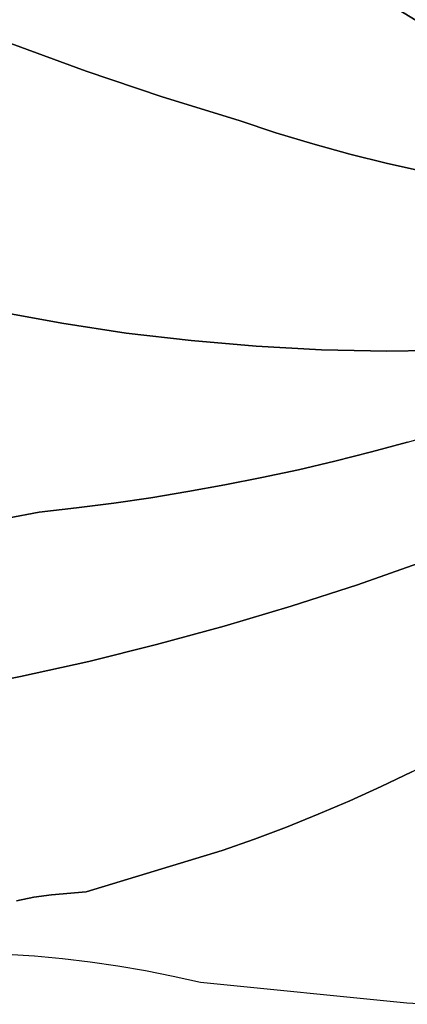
# Model space of a CAD drawing. Header units: inches. Extents: x 37.2 to 70.6, y 17.4 to 61.6.
# Tile 21 of 78: x 57.5 to 58.8, y 17.4 to 20.6. Entities that reach past the tile are written whole.
import ezdxf

# ---------------------------------------------------------------- set-up
doc = ezdxf.new("R2010")
doc.units = ezdxf.units.IN
doc.layers.add('SURFACES_FOR_SKETCHUP', color=7, linetype='Continuous')

msp = doc.modelspace()

# ---------------------------------------------------------------- linework, layer by layer
at = {"layer": 'SURFACES_FOR_SKETCHUP'}
for points, invisible_edges in [([(57.2633, 20.6229), (57.5044, 20.5278), (57.8526, 21.2686)], 10), ([(58.0469, 21.1185), (57.8526, 21.2686), (57.5044, 20.5278)], 10), ([(57.5044, 20.5278), (57.7479, 20.4388), (58.0469, 21.1185)], 10), ([(58.2453, 20.9738), (58.0469, 21.1185), (57.7479, 20.4388)], 10), ([(58.8631, 20.5726), (59.0618, 21.0817), (58.6535, 20.7007)], 3), ([(57.7479, 20.4388), (57.9939, 20.3559), (58.2453, 20.9738)], 10), ([(58.4475, 20.8345), (58.2453, 20.9738), (57.9939, 20.3559)], 10), ([(57.9939, 20.3559), (58.2421, 20.2791), (58.4475, 20.8345)], 10), ([(58.2421, 20.2791), (58.3606, 20.2395), (58.4475, 20.8345)], 10), ([(58.6535, 20.7007), (58.4475, 20.8345), (58.3606, 20.2395)], 10), ([(58.3606, 20.2395), (58.4799, 20.2031), (58.6535, 20.7007)], 10), ([(58.4799, 20.2031), (58.6002, 20.1699), (58.6535, 20.7007)], 10), ([(58.8631, 20.5726), (58.6535, 20.7007), (58.6002, 20.1699)], 10), ([(58.6002, 20.1699), (58.7213, 20.1399), (58.8631, 20.5726)], 10), ([(58.7213, 20.1399), (58.8431, 20.1131), (58.8631, 20.5726)], 10), ([(57.7479, 20.4388), (57.5044, 20.5278), (57.4615, 19.6612)], 10), ([(57.6691, 19.6232), (57.7479, 20.4388), (57.4615, 19.6612)], 3), ([(57.9939, 20.3559), (57.7479, 20.4388), (57.6691, 19.6232)], 10), ([(57.8778, 19.5919), (57.9939, 20.3559), (57.6691, 19.6232)], 3), ([(57.9939, 20.3559), (57.8778, 19.5919), (58.2421, 20.2791)], 3), ([(58.0872, 19.5672), (58.2421, 20.2791), (57.8778, 19.5919)], 3), ([(58.2421, 20.2791), (58.0872, 19.5672), (58.3606, 20.2395)], 3), ([(58.2973, 19.5493), (58.3606, 20.2395), (58.0872, 19.5672)], 3), ([(58.3606, 20.2395), (58.2973, 19.5493), (58.4799, 20.2031)], 3), ([(58.508, 19.538), (58.4799, 20.2031), (58.2973, 19.5493)], 3), ([(58.4799, 20.2031), (58.508, 19.538), (58.6002, 20.1699)], 3), ([(58.6002, 20.1699), (58.508, 19.538), (58.7213, 20.1399)], 3), ([(58.719, 19.5335), (58.7213, 20.1399), (58.508, 19.538)], 3), ([(58.7213, 20.1399), (58.719, 19.5335), (58.8431, 20.1131)], 3), ([(58.9302, 19.5357), (58.8431, 20.1131), (58.719, 19.5335)], 3), ([(57.4944, 18.9936), (57.5959, 19.0131), (57.4615, 19.6612)], 10), ([(57.6691, 19.6232), (57.4615, 19.6612), (57.5959, 19.0131)], 10), ([(57.5959, 19.0131), (57.7167, 19.0265), (57.6691, 19.6232)], 10), ([(57.8778, 19.5919), (57.6691, 19.6232), (57.7167, 19.0265)], 10), ([(57.7167, 19.0265), (57.8371, 19.042), (57.8778, 19.5919)], 10), ([(57.8371, 19.042), (57.9573, 19.0595), (57.8778, 19.5919)], 10), ([(58.0872, 19.5672), (57.8778, 19.5919), (57.9573, 19.0595)], 10), ([(58.077, 19.0791), (58.0872, 19.5672), (57.9573, 19.0595)], 3), ([(58.1964, 19.1007), (58.0872, 19.5672), (58.077, 19.0791)], 3), ([(58.0872, 19.5672), (58.1964, 19.1007), (58.2973, 19.5493)], 3), ([(58.3153, 19.1244), (58.2973, 19.5493), (58.1964, 19.1007)], 3), ([(58.4339, 19.15), (58.2973, 19.5493), (58.3153, 19.1244)], 3), ([(58.2973, 19.5493), (58.4339, 19.15), (58.508, 19.538)], 3), ([(58.5519, 19.1777), (58.508, 19.538), (58.4339, 19.15)], 3), ([(58.5519, 19.1777), (58.6695, 19.2075), (58.508, 19.538)], 10), ([(58.719, 19.5335), (58.508, 19.538), (58.6695, 19.2075)], 10), ([(58.6695, 19.2075), (58.7865, 19.2392), (58.719, 19.5335)], 10), ([(58.9302, 19.5357), (58.719, 19.5335), (58.903, 19.2729)], 10), ([(58.7865, 19.2392), (58.903, 19.2729), (58.719, 19.5335)], 10), ([(58.6695, 19.2075), (58.8382, 18.8527), (58.7865, 19.2392)], 3), ([(58.5519, 19.1777), (58.625, 18.7781), (58.6695, 19.2075)], 3), ([(58.8382, 18.8527), (58.6695, 19.2075), (58.625, 18.7781)], 3), ([(58.4339, 19.15), (58.625, 18.7781), (58.5519, 19.1777)], 3), ([(58.3153, 19.1244), (58.4101, 18.7085), (58.4339, 19.15)], 3), ([(58.625, 18.7781), (58.4339, 19.15), (58.4101, 18.7085)], 3), ([(58.077, 19.0791), (58.1936, 18.644), (58.1964, 19.1007)], 3), ([(58.4101, 18.7085), (58.1964, 19.1007), (58.1936, 18.644)], 3), ([(58.1964, 19.1007), (58.4101, 18.7085), (58.3153, 19.1244)], 3), ([(57.9573, 19.0595), (58.1936, 18.644), (58.077, 19.0791)], 3), ([(57.7167, 19.0265), (57.7563, 18.5303), (57.8371, 19.042)], 3), ([(57.9757, 18.5846), (57.8371, 19.042), (57.7563, 18.5303)], 3), ([(57.8371, 19.042), (57.9757, 18.5846), (57.9573, 19.0595)], 3), ([(58.1936, 18.644), (57.9573, 19.0595), (57.9757, 18.5846)], 3), ([(57.4944, 18.9936), (57.7563, 18.5303), (57.5959, 19.0131)], 3), ([(57.5959, 19.0131), (57.7563, 18.5303), (57.7167, 19.0265)], 3), ([(57.5356, 18.4812), (57.3923, 18.9775), (57.3138, 18.4373)], 3), ([(57.3923, 18.9775), (57.5356, 18.4812), (57.4944, 18.9936)], 3), ([(57.7563, 18.5303), (57.4944, 18.9936), (57.5356, 18.4812)], 3), ([(58.8382, 18.8527), (58.625, 18.7781), (58.9968, 18.2758)], 10), ([(58.625, 18.7781), (58.4101, 18.7085), (58.8006, 18.1735)], 10), ([(58.8006, 18.1735), (58.8992, 18.2236), (58.625, 18.7781)], 10), ([(58.8992, 18.2236), (58.9968, 18.2758), (58.625, 18.7781)], 10), ([(58.4101, 18.7085), (58.1936, 18.644), (58.4982, 18.0361)], 10), ([(58.6, 18.0797), (58.7008, 18.1255), (58.4101, 18.7085)], 10), ([(58.4982, 18.0361), (58.6, 18.0797), (58.4101, 18.7085)], 10), ([(58.7008, 18.1255), (58.8006, 18.1735), (58.4101, 18.7085)], 10), ([(58.1936, 18.644), (57.9757, 18.5846), (58.2916, 17.9556)], 10), ([(58.3954, 17.9947), (58.4982, 18.0361), (58.1936, 18.644)], 10), ([(58.2916, 17.9556), (58.3954, 17.9947), (58.1936, 18.644)], 10), ([(57.9757, 18.5846), (57.7563, 18.5303), (58.187, 17.9186)], 10), ([(58.187, 17.9186), (58.2916, 17.9556), (57.9757, 18.5846)], 10), ([(57.7563, 18.5303), (57.5356, 18.4812), (57.7479, 17.785)], 10), ([(58.187, 17.9186), (57.7563, 18.5303), (57.7479, 17.785)], 3), ([(57.5356, 18.4812), (57.3138, 18.4373), (57.579, 17.7675)], 10), ([(57.6362, 17.7751), (57.7479, 17.785), (57.5356, 18.4812)], 10), ([(57.579, 17.7675), (57.6362, 17.7751), (57.5356, 18.4812)], 10), ([(57.5227, 17.7565), (57.579, 17.7675), (57.3138, 18.4373)], 10), ([(58.7008, 18.1255), (58.9014, 17.4216), (58.8006, 18.1735)], 3), ([(58.6, 18.0797), (58.7846, 17.4262), (58.7008, 18.1255)], 3), ([(58.9014, 17.4216), (58.7008, 18.1255), (58.843, 17.4229)], 3), ([(58.843, 17.4229), (58.7008, 18.1255), (58.7846, 17.4262)], 3), ([(58.6, 18.0797), (58.4982, 18.0361), (58.7846, 17.4262)], 10), ([(58.4982, 18.0361), (58.3954, 17.9947), (58.7846, 17.4262)], 10), ([(58.3954, 17.9947), (58.2916, 17.9556), (58.7846, 17.4262)], 10), ([(58.1178, 17.4932), (58.7846, 17.4262), (58.2916, 17.9556)], 10), ([(58.2916, 17.9556), (58.187, 17.9186), (58.1178, 17.4932)], 10), ([(58.187, 17.9186), (57.7479, 17.785), (57.9403, 17.5307)], 10), ([(57.9403, 17.5307), (58.0293, 17.5131), (58.187, 17.9186)], 10), ([(58.0293, 17.5131), (58.1178, 17.4932), (58.187, 17.9186)], 10), ([(57.5227, 17.7565), (57.5809, 17.578), (57.579, 17.7675)], 3), ([(57.579, 17.7675), (57.5809, 17.578), (57.6362, 17.7751)], 3), ([(57.6712, 17.5697), (57.6362, 17.7751), (57.5809, 17.578)], 3), ([(57.6362, 17.7751), (57.6712, 17.5697), (57.7479, 17.785)], 3), ([(57.7612, 17.559), (57.7479, 17.785), (57.6712, 17.5697)], 3), ([(57.851, 17.546), (57.7479, 17.785), (57.7612, 17.559)], 3), ([(57.9403, 17.5307), (57.7479, 17.785), (57.851, 17.546)], 3), ([(57.5809, 17.578), (57.5227, 17.7565), (57.4905, 17.584)], 3)]:
    msp.add_3dface(points, dxfattribs=dict(at, invisible_edges=invisible_edges))

doc.saveas('drawing.dxf')
